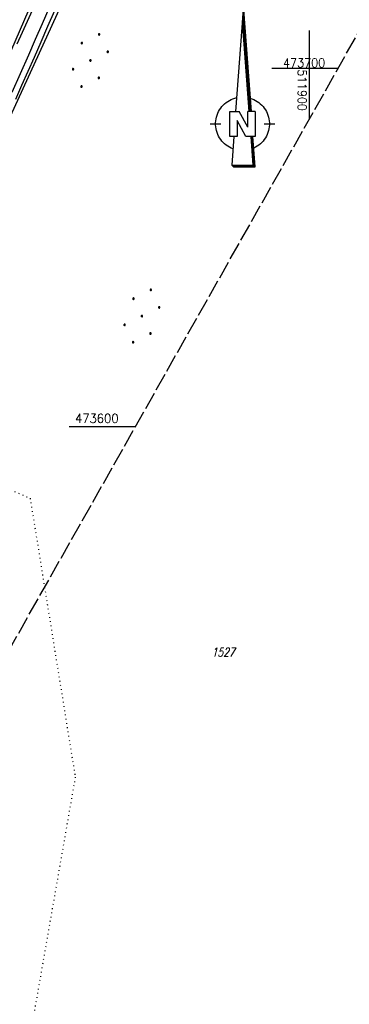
# Model space of a CAD drawing. Extents: x 510526 to 513920, y 467229 to 478797.
# Tile 240 of 256: x 511819 to 511911, y 473439 to 473714. Entities that reach past the tile are written whole.
import ezdxf

# ---------------------------------------------------------------- set-up
doc = ezdxf.new("R2010")
doc.units = 0
doc.header["$LTSCALE"] = 10
doc.header["$MEASUREMENT"] = 0
for name, pattern in [('LT00', [0]), ('LT14', [0.6, 0.5, -0.1]), ('PUNKTX2_STR', [0.6, 0.1, -0.5])]:
    doc.linetypes.add(name, pattern=pattern)
doc.layers.add('-BLATT_92-RAND', color=7, linetype='LT14', plot=False)
for name, color, linetype in [('1401', 7, 'Continuous'), ('DFK_AB_L', 21, 'LT00'), ('DFK_FLUR_NR', 250, 'LT00'), ('DFK_NUTZUNG', 250, 'LT00'), ('DFK_NUTZUNGSGRENZE', 70, 'PUNKTX2_STR'), ('V92_BOESCH', 250, 'LT00'), ('V92_GRABEN', 250, 'LT00'), ('V92_RASTER', 250, 'LT00'), ('V92_ZAUN', 40, 'LT00')]:
    doc.layers.add(name, color=color, linetype=linetype)
doc.styles.get("Standard").update_dxf_attribs({"font": 'romans.shx'})

# ---------------------------------------------------------------- blocks, each defined once
blk = doc.blocks.new('SYMB1401')
at = {"layer": '1401'}
for p, q in [((-2.1, -28.35), (0, 0)), ((0, 0), (2.15, -28.35)), ((1.75, -28.35), (-0.2, -2.68)), ((1.8, -28.35), (-0.17, -2.34)), ((1.85, -28.35), (-0.15, -2.01)), ((1.9, -28.35), (-0.12, -1.68)), ((1.95, -28.35), (-0.1, -1.34)), ((2, -28.35), (-0.07, -1.01)), ((2.05, -28.35), (-0.05, -0.67)), ((2.1, -28.35), (-0.02, -0.34)), ((1.65, -28.35), (-0.25, -3.35)), ((1.7, -28.35), (-0.22, -3.01)), ((-3.75, -35.35), (-3.75, -28.35)), ((-3.75, -28.35), (-1.2, -28.35)), ((1.25, -32.8), (-1.2, -28.35)), ((1.25, -32.8), (1.25, -28.35)), ((3.25, -28.35), (1.25, -28.35)), ((3.25, -28.35), (3.25, -35.35)), ((-9.25, -31.85), (-6.25, -31.85)), ((0.7, -35.35), (-1.75, -30.9)), ((-1.75, -30.9), (-1.75, -35.35)), ((5.75, -31.85), (8.75, -31.85)), ((-1.75, -35.35), (-3.75, -35.35)), ((-2.65, -35.35), (-3.25, -43.35)), ((3.25, -35.35), (0.7, -35.35)), ((2.75, -43.35), (2.15, -35.35)), ((2.8, -43.4), (2.2, -35.35)), ((3.3, -43.85), (2.65, -35.35)), ((-3.25, -43.35), (2.75, -43.35)), ((-3.2, -43.4), (2.8, -43.4))]:
    blk.add_line(p, q, dxfattribs=at)
for points in [[(-7.74, -32.11), (-7.75, -31.56), (-7.7, -31.01), (-7.62, -30.47), (-7.51, -29.93), (-7.35, -29.4), (-7.15, -28.89), (-6.92, -28.39), (-6.65, -27.91), (-6.34, -27.45), (-6.01, -27.02), (-5.64, -26.61), (-5.24, -26.23), (-4.82, -25.88), (-4.37, -25.56), (-3.9, -25.28), (-3.41, -25.03), (-2.9, -24.81), (-2.38, -24.64), (-1.85, -24.5)], [(1.85, -24.65), (2.37, -24.82), (2.88, -25.03), (3.37, -25.28), (3.85, -25.57), (4.3, -25.88), (4.72, -26.23), (5.12, -26.61), (5.49, -27.02), (5.83, -27.45), (6.13, -27.91), (6.41, -28.39), (6.64, -28.89), (6.84, -29.4), (7, -29.93), (7.12, -30.47), (7.2, -31.01), (7.24, -31.56), (7.25, -32.11)], [(-2.9, -38.85), (-3.41, -38.64), (-3.9, -38.39), (-4.37, -38.1), (-4.81, -37.78), (-5.24, -37.43), (-5.64, -37.05), (-6, -36.64), (-6.34, -36.21), (-6.64, -35.75), (-6.91, -35.27), (-7.15, -34.78), (-7.35, -34.26), (-7.5, -33.74), (-7.62, -33.2), (-7.7, -32.66), (-7.74, -32.11)], [(7.25, -32.11), (7.21, -32.66), (7.13, -33.21), (7.01, -33.74), (6.85, -34.27), (6.65, -34.78), (6.42, -35.28), (6.15, -35.76), (5.84, -36.22), (5.5, -36.66), (5.13, -37.07), (4.74, -37.45), (4.31, -37.8), (3.86, -38.12), (3.39, -38.4), (2.9, -38.65)], [(-3.15, -43.45), (2.85, -43.45), (2.25, -35.35)], [(-3.1, -43.5), (2.9, -43.5), (2.3, -35.35)], [(-3.05, -43.55), (2.95, -43.55), (2.35, -35.35)], [(-3, -43.6), (3, -43.6), (2.4, -35.35)], [(-2.95, -43.65), (3.05, -43.65), (2.45, -35.35)], [(-2.9, -43.7), (3.1, -43.7), (2.5, -35.35)], [(-2.85, -43.75), (3.15, -43.75), (2.55, -35.35)], [(-2.8, -43.8), (3.2, -43.8), (2.6, -35.35)], [(-2.78, -43.82), (3.25, -43.82), (2.62, -35.35)], [(-3.25, -43.35), (-2.75, -43.85), (3.3, -43.85)]]:
    blk.add_lwpolyline(points, dxfattribs=at)
blk = doc.blocks.new('Ackerland7')
at = {"layer": 'DFK_NUTZUNG', "color": 0, "linetype": 'ByBlock'}
for p, q in [((-4, 3.93), (-4, 3.67)), ((-3.95, 3.63), (-3.95, 3.97)), ((-3.9, 3.99), (-3.9, 3.61)), ((-3.85, 3.6), (-3.85, 4)), ((-3.8, 3.99), (-3.8, 3.61)), ((-3.75, 3.63), (-3.75, 3.97)), ((-3.7, 3.93), (-3.7, 3.67)), ((-3.65, 3.8), (-3.65, 3.8)), ((3.7, 3.93), (3.7, 3.67)), ((3.75, 3.63), (3.75, 3.97)), ((3.8, 3.99), (3.8, 3.61)), ((3.85, 3.6), (3.85, 4)), ((3.9, 3.99), (3.9, 3.61)), ((3.95, 3.63), (3.95, 3.97)), ((4, 3.93), (4, 3.67)), ((4.05, 3.8), (4.05, 3.8)), ((-7.85, 0.13), (-7.85, -0.13)), ((-7.8, -0.17), (-7.8, 0.17)), ((-7.75, 0.19), (-7.75, -0.19)), ((-7.7, -0.2), (-7.7, 0.2)), ((-7.65, 0.19), (-7.65, -0.19)), ((-7.6, -0.17), (-7.6, 0.17)), ((-7.55, 0.13), (-7.55, -0.13)), ((-7.5, 0), (-7.5, 0)), ((-0.15, 0.13), (-0.15, -0.13)), ((-0.1, -0.17), (-0.1, 0.17)), ((-0.05, 0.19), (-0.05, -0.19)), ((0, -0.2), (0, 0.2)), ((0.05, 0.19), (0.05, -0.19)), ((0.1, -0.17), (0.1, 0.17)), ((0.15, 0.13), (0.15, -0.13)), ((0.2, 0), (0.2, 0)), ((7.55, 0.13), (7.55, -0.13)), ((7.6, -0.17), (7.6, 0.17)), ((7.65, 0.19), (7.65, -0.19)), ((7.7, -0.2), (7.7, 0.2)), ((7.75, 0.19), (7.75, -0.19)), ((7.8, -0.17), (7.8, 0.17)), ((7.85, 0.13), (7.85, -0.13)), ((7.9, 0), (7.9, 0)), ((-4, -3.67), (-4, -3.93)), ((-3.95, -3.97), (-3.95, -3.63)), ((-3.9, -3.61), (-3.9, -3.99)), ((-3.85, -4), (-3.85, -3.6)), ((-3.8, -3.61), (-3.8, -3.99)), ((-3.75, -3.97), (-3.75, -3.63)), ((-3.7, -3.67), (-3.7, -3.93)), ((-3.65, -3.8), (-3.65, -3.8)), ((3.7, -3.67), (3.7, -3.93)), ((3.75, -3.97), (3.75, -3.63)), ((3.8, -3.61), (3.8, -3.99)), ((3.85, -4), (3.85, -3.6)), ((3.9, -3.61), (3.9, -3.99)), ((3.95, -3.97), (3.95, -3.63)), ((4, -3.67), (4, -3.93)), ((4.05, -3.8), (4.05, -3.8))]:
    blk.add_line(p, q, dxfattribs=at)
for points in [[(-3.65, 3.8), (-3.67, 3.89), (-3.73, 3.96), (-3.81, 3.99), (-3.89, 3.99), (-3.97, 3.96), (-4.03, 3.89), (-4.05, 3.8), (-4.03, 3.71), (-3.97, 3.64), (-3.89, 3.6), (-3.81, 3.6), (-3.73, 3.64), (-3.67, 3.71), (-3.65, 3.8)], [(4.05, 3.8), (4.03, 3.89), (3.97, 3.96), (3.89, 3.99), (3.81, 3.99), (3.73, 3.96), (3.67, 3.89), (3.65, 3.8), (3.67, 3.71), (3.73, 3.64), (3.81, 3.61), (3.89, 3.61), (3.97, 3.64), (4.03, 3.71), (4.05, 3.8)], [(-7.5, 0), (-7.52, 0.09), (-7.58, 0.16), (-7.66, 0.19), (-7.74, 0.19), (-7.82, 0.16), (-7.88, 0.09), (-7.9, 0)], [(0.2, 0), (0.18, 0.09), (0.12, 0.16), (0.04, 0.19), (-0.04, 0.19), (-0.12, 0.16), (-0.18, 0.09), (-0.2, 0)], [(-0.2, 0), (-0.18, -0.09), (-0.12, -0.16), (-0.04, -0.19), (0.04, -0.19), (0.12, -0.16), (0.18, -0.09), (0.2, 0)], [(7.9, 0), (7.88, 0.09), (7.82, 0.16), (7.74, 0.19), (7.66, 0.19), (7.58, 0.16), (7.52, 0.09), (7.5, 0)], [(7.5, 0), (7.52, -0.09), (7.58, -0.16), (7.66, -0.19), (7.74, -0.19), (7.82, -0.16), (7.88, -0.09), (7.9, 0)], [(-7.9, 0), (-7.88, -0.09), (-7.82, -0.16), (-7.74, -0.19), (-7.66, -0.19), (-7.58, -0.16), (-7.52, -0.09), (-7.5, 0)], [(-3.65, -3.8), (-3.67, -3.71), (-3.73, -3.64), (-3.81, -3.61), (-3.89, -3.61), (-3.97, -3.64), (-4.03, -3.71), (-4.05, -3.8), (-4.03, -3.89), (-3.97, -3.96), (-3.89, -3.99), (-3.81, -3.99), (-3.73, -3.96), (-3.67, -3.89), (-3.65, -3.8)], [(4.05, -3.8), (4.03, -3.71), (3.97, -3.64), (3.89, -3.61), (3.81, -3.61), (3.73, -3.64), (3.67, -3.71), (3.65, -3.8), (3.67, -3.89), (3.73, -3.96), (3.81, -3.99), (3.89, -3.99), (3.97, -3.96), (4.03, -3.89), (4.05, -3.8)]]:
    blk.add_lwpolyline(points, dxfattribs=at)

msp = doc.modelspace()

# ---------------------------------------------------------------- linework, layer by layer
at = {"layer": '-BLATT_92-RAND'}
msp.add_lwpolyline([(511779.03, 474055.25), (511324.06, 473249.87), (511573.95, 473108.71), (512028.91, 473914.09), (511779.03, 474055.25)], dxfattribs=at)
at = {"layer": 'DFK_AB_L'}
msp.add_line((511778.15, 473603.24), (511838.25, 473734.14), dxfattribs=at)
at = {"layer": 'DFK_NUTZUNGSGRENZE', "ltscale": 0.2}
for p, q in [((511777.09, 473599.69), (511822.07, 473579.94)), ((511822.07, 473579.94), (511834.65, 473502.06)), ((511834.65, 473502.06), (511814.48, 473386.44))]:
    msp.add_line(p, q, dxfattribs=at)
at = {"layer": 'V92_BOESCH'}
msp.add_lwpolyline([(511822.65, 473716.19), (511821.27, 473713.13), (511819.88, 473710.06), (511818.4, 473706.76)], dxfattribs=at)
at = {"layer": 'V92_GRABEN'}
for points in [[(511817.07, 473693.42), (511819.39, 473698.63), (511821.69, 473703.84), (511823.6, 473708.18), (511825.51, 473712.53), (511827.41, 473716.87)], [(511828.83, 473716.07), (511826.95, 473711.73), (511825.05, 473707.39), (511823.15, 473703.05), (511821.42, 473699.13), (511819.68, 473695.21), (511817.94, 473691.3)]]:
    msp.add_lwpolyline(points, dxfattribs=at)
at = {"layer": 'V92_RASTER'}
for p, q in [((511900, 473685.89), (511900, 473710.59)), ((511907.97, 473700), (511889.47, 473700)), ((511832.98, 473600), (511851.48, 473600))]:
    msp.add_line(p, q, dxfattribs=at)
at = {"layer": 'V92_ZAUN'}
msp.add_lwpolyline([(511816.77, 473704.94), (511816.96, 473705.38), (511822.77, 473718.68)], dxfattribs=at)

# ---------------------------------------------------------------- block references
at = {"layer": '1401'}
msp.add_blockref('SYMB1401', (511881.57, 473716.38), dxfattribs=at)
at = {"layer": 'DFK_NUTZUNG', "rotation": 251.2883000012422}
for p in [(511838.87, 473702.24), (511853.26, 473630.84)]:
    msp.add_blockref('Ackerland7', p, dxfattribs=at)

# ---------------------------------------------------------------- texts
at = {"layer": 'DFK_FLUR_NR', "oblique": 13.754, "width": 0.75}
msp.add_text('1527', height=2.5, rotation=-0.0003, dxfattribs=at).set_placement((511872.71, 473535.71))
at = {"layer": 'V92_RASTER'}
for s, rotation, width, p in [(' 473700', 0.0018, 0.915, (511891.05, 473700.32)), (' 511900', 270.0018, 0.9, (511896.72, 473701.31)), (' 473600', 0.0018, 0.944, (511832.98, 473601))]:
    msp.add_text(s, height=2.5, rotation=rotation, dxfattribs=dict(at, width=width)).set_placement(p)

doc.saveas('drawing.dxf')
